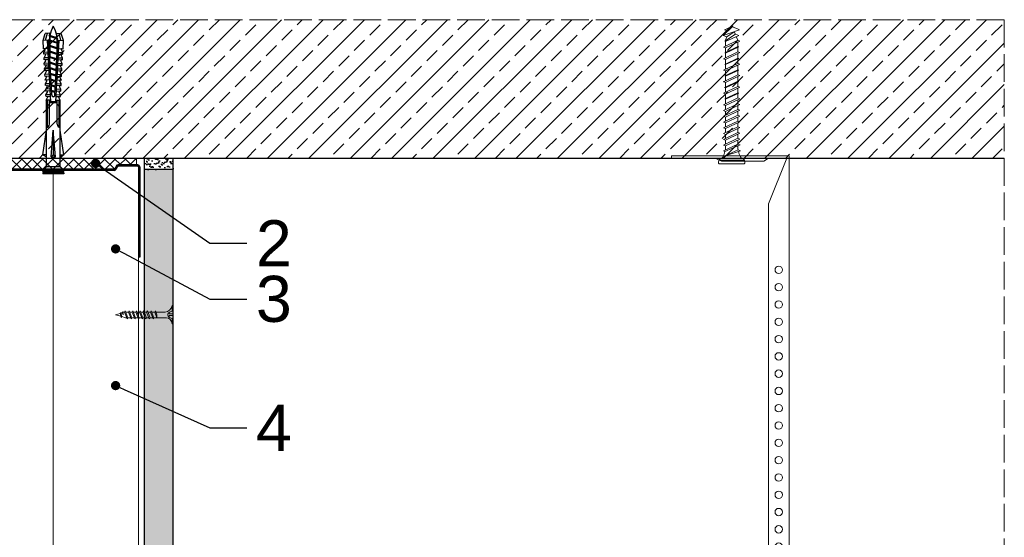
# Model space of a CAD drawing. Header units: millimetres. Extents: x -716 to 4054, y 815 to 2754.
# Tile 24 of 36: x 1582 to 2008, y 2530 to 2754. Entities that reach past the tile are written whole.
import ezdxf
from ezdxf import colors
from ezdxf.entities.mleader import LeaderData, LeaderLine
from ezdxf.math import Vec2, Vec3

# ---------------------------------------------------------------- set-up
doc = ezdxf.new("R2010")
doc.units = ezdxf.units.MM
doc.linetypes.add('ACAD_ISO02W100', pattern=[15, 12, -3])
for name, color, linetype, lineweight in [('_ISOVER WELNA', 7, 'BATTING', 9), ('_RIGIPS AKCESORIA', 7, 'Continuous', 18), ('_RIGIPS G-K', 7, 'Continuous', 25), ('_RIGIPS PROFIL', 7, 'Continuous', 18), ('KRESKOWANIE', 7, 'Continuous', 9), ('OPISY', 7, 'Continuous', 9), ('PRZERYWANA', 7, 'ACAD_ISO02W100', 9)]:
    doc.layers.add(name, color=color, linetype=linetype, lineweight=lineweight)
doc.styles.get("Standard").update_dxf_attribs({"font": 'arial.ttf'})
doc.linetypes.add('BATTING', pattern='A,0.00254,-2.54,[134,ltypeshp.shx,S=2.54,R=0,X=-2.54,Y=0],-5.08,[134,ltypeshp.shx,S=2.54,R=180,X=2.54,Y=0],-2.54', length=10.16254)

# ---------------------------------------------------------------- blocks, each defined once
blk = doc.blocks.new('noniusz gorny')
at = {"layer": '_RIGIPS AKCESORIA'}
for p, q in [((1619.18, 5099.69), (1619.18, 5389.69)), ((1620.18, 5388.69), (1628.18, 5388.69)), ((1620.18, 5388.69), (1628.18, 5368.79)), ((1630.21, 5387.39), (1628.18, 5388.69)), ((1630.21, 5387.39), (1648.47, 5387.39)), ((1648.47, 5387.39), (1651.34, 5388.69)), ((1651.34, 5388.69), (1670.18, 5388.69)), ((1670.18, 5388.69), (1670.18, 5389.69)), ((1628.18, 5104.69), (1628.18, 5368.79)), ((1623.18, 5099.69), (1619.18, 5099.69))]:
    blk.add_line(p, q, dxfattribs=at)
at = {"layer": '_RIGIPS AKCESORIA', "linetype": 'Continuous'}
blk.add_line((1670.18, 5389.69), (1619.18, 5389.69), dxfattribs=at)
at = {"layer": '_RIGIPS AKCESORIA'}
for centre in [(1623.73, 5340.19), (1623.73, 5332.69), (1623.73, 5325.19), (1623.73, 5317.69), (1623.73, 5310.19), (1623.73, 5302.69), (1623.73, 5295.19), (1623.73, 5287.69), (1623.73, 5280.19), (1623.73, 5272.69), (1623.73, 5265.19), (1623.73, 5257.69), (1623.73, 5250.19), (1623.73, 5242.69), (1623.73, 5235.19), (1623.73, 5227.69), (1623.73, 5220.19), (1623.73, 5212.69), (1623.73, 5205.19), (1623.73, 5197.69), (1623.73, 5190.19), (1623.73, 5182.69), (1623.73, 5175.19), (1623.73, 5167.69), (1623.73, 5160.19), (1623.73, 5152.69), (1623.73, 5145.19), (1623.73, 5137.69), (1623.73, 5130.19), (1623.73, 5122.69), (1623.73, 5115.19), (1623.73, 5107.69)]:
    blk.add_circle(centre, 1.6, dxfattribs=at)
blk.add_arc((1623.18, 5104.69), 5, 270, 0, dxfattribs=at)
blk = doc.blocks.new('kolek beton 65')
at = {"layer": '_RIGIPS AKCESORIA'}
for p, q in [((-125.3, -933.58), (-125.96, -934.72)), ((-122.91, -940.73), (-125.3, -933.58)), ((-122.93, -933.94), (-123.47, -935.41)), ((-120.25, -939.63), (-122.93, -933.94)), ((-120.48, -933.42), (-120.81, -934.33)), ((-117.51, -939.63), (-120.48, -933.42)), ((-117.93, -933.94), (-118.08, -934.33)), ((-115.25, -939.63), (-117.93, -933.94)), ((-115.48, -933.42), (-115.81, -934.33)), ((-112.51, -939.63), (-115.48, -933.42)), ((-112.93, -933.94), (-113.08, -934.33)), ((-110.25, -939.63), (-112.93, -933.94)), ((-110.48, -933.42), (-110.81, -934.33)), ((-110.48, -933.42), (-110.81, -934.33)), ((-107.51, -939.63), (-110.48, -933.42)), ((-107.93, -933.94), (-108.08, -934.33)), ((-105.25, -939.63), (-107.93, -933.94)), ((-105.48, -933.42), (-105.81, -934.33)), ((-102.51, -939.63), (-105.48, -933.42)), ((-102.93, -933.94), (-103.08, -934.33)), ((-100.25, -939.63), (-102.93, -933.94)), ((-100.48, -933.42), (-100.81, -934.33)), ((-97.51, -939.63), (-100.48, -933.42)), ((-97.93, -933.94), (-98.08, -934.33)), ((-95.25, -939.63), (-97.93, -933.94)), ((-95.48, -933.42), (-95.81, -934.33)), ((-92.51, -939.63), (-95.48, -933.42)), ((-92.98, -933.42), (-93.31, -934.33)), ((-90.01, -939.63), (-92.98, -933.42)), ((-90.48, -933.42), (-90.81, -934.33)), ((-87.51, -939.63), (-90.48, -933.42)), ((-87.98, -933.42), (-88.31, -934.33)), ((-85.01, -939.63), (-87.98, -933.42)), ((-85.48, -933.42), (-85.81, -934.33)), ((-82.51, -939.63), (-85.48, -933.42)), ((-82.98, -933.42), (-83.31, -934.33)), ((-80.01, -939.63), (-82.98, -933.42)), ((-80.48, -933.42), (-80.81, -934.33)), ((-77.51, -939.63), (-80.48, -933.42)), ((-77.98, -933.42), (-78.31, -934.33)), ((-75.01, -939.63), (-77.98, -933.42)), ((-75.47, -933.37), (-75.81, -934.33)), ((-75.47, -933.37), (-72.61, -939.89)), ((-72.91, -933.23), (-73.27, -934.2)), ((-70.43, -940.67), (-72.91, -933.23)), ((-68.91, -931.37), (-69.76, -932.23)), ((-69.76, -932.23), (-69.76, -941.73)), ((-67.81, -931.28), (-68.91, -931.37)), ((-68.91, -942.59), (-68.91, -931.37)), ((-67.26, -942.18), (-67.26, -931.78)), ((-126.91, -936.37), (-127.26, -936.98)), ((-126.9, -936.83), (-127.26, -936.98)), ((-126.72, -937.2), (-127.26, -936.98)), ((-127.02, -936.57), (-125.7, -939.37)), ((-125.41, -940.08), (-126.91, -936.37)), ((-126.69, -936.74), (-126.75, -936.77)), ((-125.96, -934.72), (-126.69, -936.74)), ((-126.69, -936.74), (-122.91, -940.73)), ((-123.47, -935.41), (-124.54, -935.85)), ((-122.3, -939.04), (-124.54, -935.85)), ((-123.47, -935.41), (-120.37, -939.96)), ((-120.86, -934.33), (-122.44, -934.98)), ((-120.81, -934.33), (-120.86, -934.33)), ((-117.85, -940.54), (-120.81, -934.33)), ((-118.08, -934.33), (-120.05, -934.33)), ((-118.08, -934.33), (-115.39, -940.02)), ((-115.81, -934.33), (-117.73, -934.33)), ((-112.85, -940.54), (-115.81, -934.33)), ((-113.08, -934.33), (-115.05, -934.33)), ((-113.08, -934.33), (-110.39, -940.02)), ((-110.81, -934.33), (-112.73, -934.33)), ((-108.28, -939.63), (-110.81, -934.33)), ((-107.85, -940.54), (-110.81, -934.33)), ((-108.08, -934.33), (-110.05, -934.33)), ((-107.51, -939.63), (-110.05, -934.33)), ((-108.08, -934.33), (-105.39, -940.02)), ((-105.81, -934.33), (-107.73, -934.33)), ((-102.85, -940.54), (-105.81, -934.33)), ((-103.08, -934.33), (-105.05, -934.33)), ((-103.08, -934.33), (-100.39, -940.02)), ((-100.81, -934.33), (-102.73, -934.33)), ((-97.85, -940.54), (-100.81, -934.33)), ((-98.08, -934.33), (-100.05, -934.33)), ((-98.08, -934.33), (-95.39, -940.02)), ((-95.81, -934.33), (-97.73, -934.33)), ((-92.85, -940.54), (-95.81, -934.33)), ((-93.31, -934.33), (-95.05, -934.33)), ((-90.35, -940.54), (-93.31, -934.33)), ((-90.81, -934.33), (-92.55, -934.33)), ((-87.85, -940.54), (-90.81, -934.33)), ((-88.31, -934.33), (-90.05, -934.33)), ((-85.35, -940.54), (-88.31, -934.33)), ((-85.81, -934.33), (-87.55, -934.33)), ((-82.85, -940.54), (-85.81, -934.33)), ((-83.31, -934.33), (-85.05, -934.33)), ((-80.35, -940.54), (-83.31, -934.33)), ((-80.81, -934.33), (-82.55, -934.33)), ((-77.85, -940.54), (-80.81, -934.33)), ((-80.05, -934.33), (-78.31, -934.33)), ((-75.35, -940.54), (-78.31, -934.33)), ((-75.81, -934.33), (-77.55, -934.33)), ((-72.85, -940.54), (-75.81, -934.33)), ((-73.27, -934.2), (-70.43, -940.67)), ((-124.89, -938.64), (-125.41, -940.08)), ((-122.3, -939.04), (-122.91, -940.73)), ((-120.86, -939.63), (-122.3, -939.04)), ((-120.6, -939.63), (-120.86, -939.63)), ((-120.25, -939.63), (-120.37, -939.96)), ((-118.28, -939.63), (-120.25, -939.63)), ((-117.51, -939.63), (-117.85, -940.54)), ((-115.58, -939.63), (-117.51, -939.63)), ((-115.25, -939.63), (-115.39, -940.02)), ((-113.28, -939.63), (-115.25, -939.63)), ((-112.51, -939.63), (-112.85, -940.54)), ((-110.6, -939.63), (-112.51, -939.63)), ((-110.25, -939.63), (-110.39, -940.02)), ((-108.28, -939.63), (-110.25, -939.63)), ((-107.51, -939.63), (-107.85, -940.54)), ((-107.51, -939.63), (-107.85, -940.54)), ((-105.6, -939.63), (-107.51, -939.63)), ((-105.25, -939.63), (-105.39, -940.02)), ((-103.28, -939.63), (-105.25, -939.63)), ((-102.51, -939.63), (-102.91, -940.73)), ((-100.6, -939.63), (-102.51, -939.63)), ((-100.25, -939.63), (-100.41, -940.08)), ((-98.28, -939.63), (-100.25, -939.63)), ((-97.51, -939.63), (-97.85, -940.54)), ((-95.6, -939.63), (-97.51, -939.63)), ((-95.25, -939.63), (-95.39, -940.02)), ((-93.28, -939.63), (-95.25, -939.63)), ((-92.51, -939.63), (-92.85, -940.54)), ((-90.78, -939.63), (-92.51, -939.63)), ((-90.01, -939.63), (-90.35, -940.54)), ((-88.28, -939.63), (-90.01, -939.63)), ((-87.51, -939.63), (-87.85, -940.54)), ((-85.78, -939.63), (-87.51, -939.63)), ((-85.01, -939.63), (-85.35, -940.54)), ((-83.28, -939.63), (-85.01, -939.63)), ((-82.51, -939.63), (-82.85, -940.54)), ((-80.78, -939.63), (-82.51, -939.63)), ((-80.01, -939.63), (-80.35, -940.54)), ((-78.28, -939.63), (-80.01, -939.63)), ((-77.51, -939.63), (-77.85, -940.54)), ((-77.51, -939.63), (-75.78, -939.63)), ((-75.01, -939.63), (-75.35, -940.54)), ((-72.61, -939.89), (-72.85, -940.54)), ((-68.91, -942.59), (-69.76, -941.73)), ((-67.81, -942.68), (-68.91, -942.59))]:
    blk.add_line(p, q, dxfattribs=at)
for centre, radius, start, end in [((-74.88, -924.33), 10, 282.9916, 297.2521), ((-70.76, -932.33), 1, 297.387, 0.1192), ((-67.76, -931.78), 0.5, 0, 95), ((-74.88, -924.33), 10, 269.0428, 279.2887), ((-74.88, -949.63), 10, 80.5289, 90.7633), ((-74.88, -949.63), 10, 62.7479, 76.8682), ((-70.76, -941.63), 1, 359.8807, 62.6128), ((-67.76, -942.18), 0.5, 265, 360)]:
    blk.add_arc(centre, radius, start, end, dxfattribs=at)
blk = doc.blocks.new('UW 75 ULTRASTIL')
h = blk.add_hatch()
h.set_pattern_fill('ANSI31', color=256, scale=0.5, style=0)
h.paths.add_polyline_path([(-11.93, 0.56), (-11.6, 1.24, -0.286951), (-10.7, 1.8), (10.18, 1.8), (41.3, 1.8, -0.286951), (42.2, 1.24), (42.53, 0.56, 0.286951), (43.43, 0), (52, 0, 0.414214), (52.8, 0.8), (52.8, 40), (52.25, 40), (52.25, 0.8, -0.414214), (52, 0.55), (43.77, 0.55, -0.286951), (42.87, 1.11), (42.54, 1.79, 0.286951), (41.64, 2.35), (-11.04, 2.35, 0.286951), (-11.94, 1.79), (-12.27, 1.11, -0.286951), (-13.17, 0.55), (-21.4, 0.55, -0.414214), (-21.65, 0.8), (-21.65, 40), (-22.2, 40), (-22.2, 0.8, 0.414214), (-21.4, 0), (-12.83, 0, 0.286951)])
for p, q in [((-22.2, 0.8), (-22.2, 40)), ((-22.2, 40), (-21.65, 40)), ((-21.65, 0.8), (-21.65, 40)), ((52.25, 0.8), (52.25, 40)), ((52.8, 40), (52.25, 40)), ((52.8, 0.8), (52.8, 40)), ((-21.4, 0.55), (-13.17, 0.55)), ((-21.4, 0), (-12.83, 0)), ((-12.27, 1.11), (-11.94, 1.79)), ((-11.93, 0.56), (-11.6, 1.24)), ((-11.04, 2.35), (41.64, 2.35)), ((-10.7, 1.8), (41.3, 1.8)), ((42.53, 0.56), (42.2, 1.24)), ((42.87, 1.11), (42.54, 1.79)), ((43.43, 0), (52, 0)), ((43.77, 0.55), (52, 0.55))]:
    blk.add_line(p, q)
for centre, radius, start, end in [((-21.4, 0.8), 0.8, 180, 270), ((-21.4, 0.8), 0.25, 180, 270), ((-13.17, 1.55), 1, 270, 334.0435), ((-12.83, 1), 1, 270, 334.0435), ((-11.04, 1.35), 1, 90, 154.0435), ((-10.7, 0.8), 1, 90, 154.0435), ((41.3, 0.8), 1, 25.9565, 90), ((41.64, 1.35), 1, 25.9565, 90), ((43.43, 1), 1, 205.9565, 270), ((43.77, 1.55), 1, 205.9565, 270), ((52, 0.8), 0.8, 270, 0), ((52, 0.8), 0.25, 270, 0)]:
    blk.add_arc(centre, radius, start, end)
blk = doc.blocks.new('TN 25')
at = {"layer": '_RIGIPS AKCESORIA'}
for p, q in [((0, -0.84), (0, 7.16)), ((0, 7.16), (0.46, 7.16)), ((0.46, 4.78), (0, 4.78)), ((0.46, 7.16), (0.46, 4.78)), ((3.02, 4.46), (8.47, 4.46)), ((7.12, 4.46), (7.12, 3.18)), ((8.03, 2.01), (7.12, 4.46)), ((8.47, 4.46), (8.79, 5)), ((9.61, 1.51), (8.47, 4.46)), ((8.79, 5), (9.93, 2.01)), ((9, 4.46), (10.1, 4.46)), ((10.1, 4.46), (10.41, 5)), ((11.23, 1.51), (10.1, 4.46)), ((10.41, 5), (11.56, 2.01)), ((10.62, 4.46), (11.67, 4.46)), ((11.67, 4.46), (11.99, 5)), ((12.81, 1.51), (11.67, 4.46)), ((11.99, 5), (13.14, 2.01)), ((12.2, 4.46), (13.21, 4.46)), ((13.21, 4.46), (13.52, 5)), ((14.34, 1.51), (13.21, 4.46)), ((13.52, 5), (14.67, 2.01)), ((13.73, 4.46), (14.8, 4.46)), ((14.8, 4.46), (15.12, 5)), ((15.94, 1.51), (14.8, 4.46)), ((15.12, 5), (16.26, 2.01)), ((15.33, 4.46), (16.42, 4.46)), ((16.42, 4.46), (16.73, 5)), ((17.55, 1.51), (16.42, 4.46)), ((16.73, 5), (17.88, 2.01)), ((16.94, 4.46), (17.99, 4.46)), ((17.99, 4.46), (18.31, 5)), ((19.13, 1.51), (17.99, 4.46)), ((18.31, 5), (19.45, 2.01)), ((18.52, 4.46), (19.68, 4.46)), ((19.68, 4.46), (20, 5)), ((20.82, 1.51), (19.68, 4.46)), ((20, 5), (21.14, 2.01)), ((20.21, 4.46), (20.7, 4.46)), ((20.7, 4.46), (22.28, 3.98)), ((22.28, 3.98), (22.56, 4.37)), ((22.56, 4.37), (23.03, 2.71)), ((0, 3.5), (1.77, 3.5)), ((0, 2.83), (1.77, 2.83)), ((0.46, 1.64), (0, 1.64)), ((0.46, -0.84), (0.46, 1.64)), ((1.77, 3.5), (1.77, 4.2)), ((1.77, 2.83), (1.77, 2.18)), ((7.49, 2.01), (3.55, 2.01)), ((7.12, 3.18), (7.65, 1.53)), ((7.65, 1.53), (8.03, 2.01)), ((9.41, 2.01), (8.03, 2.01)), ((9.93, 2.01), (9.61, 1.51)), ((11.04, 2.01), (9.93, 2.01)), ((11.56, 2.01), (11.23, 1.51)), ((12.61, 2.01), (11.56, 2.01)), ((13.14, 2.01), (12.81, 1.51)), ((14.15, 2.01), (13.14, 2.01)), ((14.67, 2.01), (14.34, 1.51)), ((15.74, 2.01), (14.67, 2.01)), ((16.26, 2.01), (15.94, 1.51)), ((17.36, 2.01), (16.26, 2.01)), ((17.88, 2.01), (17.55, 1.51)), ((18.93, 2.01), (17.88, 2.01)), ((19.45, 2.01), (19.13, 1.51)), ((19.45, 2.01), (20.62, 2.01)), ((21.14, 2.01), (20.82, 1.51)), ((21.14, 2.01), (21.81, 2.12)), ((21.85, 1.83), (21.67, 3.28)), ((21.67, 3.28), (22.14, 2.4)), ((22.14, 2.4), (21.85, 1.83)), ((22.7, 2.36), (22.14, 2.4)), ((22.7, 2.36), (22.28, 3.98)), ((23.03, 2.71), (22.7, 2.36)), ((22.71, 3.85), (25, 3.24)), ((25, 3.24), (23.03, 2.71)), ((0, -0.84), (0.46, -0.84))]:
    blk.add_line(p, q, dxfattribs=at)
for centre, major_axis, ratio, start_param, end_param in [((3.09, 7.67), (0.17, 3.2), 0.826134, 1.773653, 3.180586), ((-0.04, 0.9), (0, 3.93), 0.848176, -0.720942, -0.151112), ((3.37, -1.57), (0.28, 3.57), 0.832181, 0.035984, 1.430787), ((-2.73, 15.91), (0, 14.76), 0.848176, 3.399396, 3.475072), ((0.59, 4.62), (0, 2.81), 0.848176, 3.475072, 3.862535), ((1.66, 3.18), (0, 0.895), 0.848176, -1.552777, -0.720942), ((1.66, 3.18), (0, 0.895), 0.848176, 3.862535, 4.730408)]:
    blk.add_ellipse(centre, major_axis=major_axis, ratio=ratio, start_param=start_param, end_param=end_param, dxfattribs=at)
blk = doc.blocks.new('kolek rozprezny komplet 60')
for p, q in [((390.66, 217.01), (390.76, 218.91)), ((393.75, 218.75), (390.71, 217.96)), ((393.81, 219.85), (390.76, 218.91)), ((393.68, 217.35), (393.81, 219.85)), ((420.47, 216.55), (393.71, 217.95)), ((397.41, 219.66), (393.81, 219.85)), ((397.31, 217.76), (397.41, 219.66)), ((397.67, 217.14), (397.71, 217.74)), ((399, 219.58), (397.82, 218.98)), ((398.47, 217.1), (398.5, 217.7)), ((398.9, 217.68), (399, 219.58)), ((399.8, 219.54), (399, 219.58)), ((399.7, 217.64), (399.8, 219.54)), ((400.07, 217.02), (400.1, 217.62)), ((401.4, 219.45), (400.22, 218.85)), ((400.87, 216.98), (400.9, 217.58)), ((401.3, 217.56), (401.4, 219.45)), ((402.2, 219.41), (401.4, 219.45)), ((402.1, 217.51), (402.2, 219.41)), ((403.8, 219.33), (402.61, 218.72)), ((403.7, 217.43), (403.8, 219.33)), ((404.6, 219.29), (403.8, 219.33)), ((404.5, 217.39), (404.6, 219.29)), ((406.19, 219.2), (405.01, 218.6)), ((406.09, 217.3), (406.19, 219.2)), ((406.99, 219.16), (406.19, 219.2)), ((406.89, 217.26), (406.99, 219.16)), ((408.59, 219.08), (407.41, 218.47)), ((408.49, 217.18), (408.59, 219.08)), ((409.39, 219.03), (408.59, 219.08)), ((409.29, 217.14), (409.39, 219.03)), ((410.99, 218.95), (409.8, 218.35)), ((410.89, 217.05), (410.99, 218.95)), ((412.59, 218.87), (411.4, 218.26)), ((412.49, 216.97), (412.59, 218.87)), ((413.38, 218.82), (412.59, 218.87)), ((413.28, 216.93), (413.38, 218.82)), ((414.98, 218.74), (413.8, 218.14)), ((414.88, 216.84), (414.98, 218.74)), ((415.78, 218.7), (414.98, 218.74)), ((415.68, 216.8), (415.78, 218.7)), ((417.38, 218.62), (416.2, 218.01)), ((417.28, 216.72), (417.38, 218.62)), ((418.18, 218.57), (417.38, 218.62)), ((418.08, 216.68), (418.18, 218.57)), ((419.78, 218.49), (418.59, 217.89)), ((419.68, 216.59), (419.78, 218.49)), ((431.37, 217.95), (419.75, 217.95)), ((448.67, 218.45), (419.77, 218.45)), ((443.47, 219.95), (432.8, 218.45)), ((443.47, 218.45), (443.47, 219.95)), ((443.47, 219.95), (444.34, 218.45)), ((450.17, 219.95), (448.67, 218.45)), ((448.67, 218.45), (448.67, 212.45)), ((450.17, 219.95), (450.17, 210.95)), ((450.67, 219.95), (450.17, 219.95)), ((450.67, 219.95), (450.67, 210.95)), ((450.67, 219.35), (451.17, 219.95)), ((451.17, 219.95), (451.67, 219.95)), ((451.17, 219.95), (451.17, 210.95)), ((451.67, 219.95), (451.67, 210.95)), ((393.15, 216.88), (390.66, 217.01)), ((393.15, 214.02), (390.66, 213.89)), ((390.66, 213.89), (390.76, 211.99)), ((391.67, 216.95), (392.67, 216.95)), ((392.67, 216.95), (391.67, 213.95)), ((391.67, 213.95), (391.71, 213.45)), ((391.71, 213.45), (392.07, 213.95)), ((392.67, 216.95), (392.07, 213.95)), ((393.07, 216.95), (392.07, 213.95)), ((392.07, 213.95), (393.67, 213.95)), ((392.67, 216.95), (393.04, 217.45)), ((393.07, 216.95), (393.04, 217.45)), ((393.07, 216.95), (394.67, 216.95)), ((394.67, 216.95), (393.67, 213.95)), ((393.67, 213.95), (393.7, 213.55)), ((417.38, 216.11), (393.68, 217.35)), ((417.38, 214.79), (393.68, 213.55)), ((393.68, 213.55), (393.81, 211.05)), ((420.47, 214.35), (393.71, 212.95)), ((393.78, 213.55), (394.07, 213.95)), ((394.67, 216.95), (394.07, 213.95)), ((395.07, 216.95), (394.07, 213.95)), ((394.07, 213.95), (396.07, 213.95)), ((394.67, 216.95), (394.92, 217.29)), ((395.07, 216.95), (395.05, 217.28)), ((395.07, 216.95), (397.07, 216.95)), ((397.07, 216.95), (396.07, 213.95)), ((396.07, 213.95), (396.09, 213.67)), ((396.28, 213.68), (396.47, 213.95)), ((397.07, 216.95), (396.47, 213.95)), ((397.47, 216.95), (396.47, 213.95)), ((396.47, 213.95), (398.47, 213.95)), ((397.07, 216.95), (397.23, 217.17)), ((397.47, 216.95), (397.46, 217.16)), ((397.47, 216.95), (399.47, 216.95)), ((397.67, 213.76), (397.71, 213.16)), ((399.47, 216.95), (398.47, 213.95)), ((398.47, 213.95), (398.48, 213.8)), ((398.47, 213.8), (398.5, 213.2)), ((398.77, 213.81), (398.87, 213.95)), ((399.47, 216.95), (398.87, 213.95)), ((399.87, 216.95), (398.87, 213.95)), ((398.87, 213.95), (400.87, 213.95)), ((399.47, 216.95), (399.55, 217.05)), ((399.87, 216.95), (399.87, 217.03)), ((399.87, 216.95), (401.38, 216.95)), ((400.07, 213.88), (400.1, 213.28)), ((401.87, 216.92), (400.87, 213.95)), ((400.87, 213.95), (400.88, 213.92)), ((400.87, 213.92), (400.9, 213.32)), ((401.87, 216.92), (401.27, 213.95)), ((402.26, 216.9), (401.27, 213.95)), ((401.27, 213.95), (401.38, 213.95)), ((401.27, 213.94), (401.27, 213.95)), ((401.3, 213.35), (401.4, 211.45)), ((402.1, 213.39), (402.2, 211.49)), ((402.47, 216.89), (402.5, 217.49)), ((402.47, 214.01), (402.5, 213.41)), ((403.27, 216.85), (403.3, 217.45)), ((403.27, 214.05), (403.3, 213.45)), ((404.22, 216.8), (403.31, 214.05)), ((404.24, 216.8), (403.7, 214.07)), ((403.7, 213.47), (403.8, 211.57)), ((404.62, 216.78), (403.72, 214.07)), ((404.5, 213.51), (404.6, 211.62)), ((404.86, 216.77), (404.9, 217.37)), ((404.86, 214.13), (404.9, 213.53)), ((405.66, 216.73), (405.69, 217.32)), ((405.66, 214.17), (405.69, 213.58)), ((406.58, 216.68), (405.75, 214.18)), ((406.09, 213.6), (406.19, 211.7)), ((406.62, 216.68), (406.12, 214.2)), ((406.98, 216.66), (406.16, 214.2)), ((406.89, 213.64), (406.99, 211.74)), ((407.26, 216.64), (407.29, 217.24)), ((407.26, 214.26), (407.29, 213.66)), ((408.06, 216.6), (408.09, 217.2)), ((408.06, 214.3), (408.09, 213.7)), ((408.94, 216.55), (408.19, 214.31)), ((408.49, 213.72), (408.59, 211.82)), ((408.99, 216.55), (408.55, 214.33)), ((409.34, 216.53), (408.6, 214.33)), ((409.29, 213.76), (409.39, 211.87)), ((409.66, 216.52), (409.69, 217.12)), ((409.66, 214.38), (409.69, 213.79)), ((410.46, 216.47), (410.49, 217.07)), ((410.46, 214.43), (410.49, 213.83)), ((411.3, 216.43), (410.64, 214.44)), ((410.89, 213.85), (410.99, 211.95)), ((411.37, 216.43), (410.98, 214.45)), ((411.69, 216.41), (411.04, 214.46)), ((412.05, 216.39), (412.09, 216.99)), ((412.05, 214.51), (412.09, 213.91)), ((412.49, 213.93), (412.59, 212.03)), ((412.85, 216.35), (412.89, 216.95)), ((412.85, 214.55), (412.89, 213.95)), ((413.66, 216.31), (413.08, 214.56)), ((413.28, 213.97), (413.38, 212.08)), ((413.75, 216.3), (413.4, 214.58)), ((414.05, 216.29), (413.49, 214.58)), ((414.45, 216.27), (414.48, 216.86)), ((414.45, 214.64), (414.48, 214.04)), ((414.88, 214.06), (414.98, 212.16)), ((415.25, 216.22), (415.28, 216.82)), ((415.25, 214.68), (415.28, 214.08)), ((416.02, 216.18), (415.52, 214.69)), ((415.68, 214.1), (415.78, 212.2)), ((416.12, 216.18), (415.83, 214.71)), ((416.41, 216.16), (415.93, 214.71)), ((417.28, 214.18), (417.38, 212.29)), ((418.22, 215.58), (418.01, 214.95)), ((418.08, 214.22), (418.18, 212.33)), ((419.68, 214.31), (419.78, 212.41)), ((430.17, 217.15), (419.71, 217.15)), ((430.17, 213.75), (419.71, 213.75)), ((420.47, 217.15), (420.47, 213.75)), ((420.67, 217.15), (420.67, 213.75)), ((420.87, 217.15), (420.87, 213.75)), ((444.34, 216.37), (432.8, 215.45)), ((432.8, 215.45), (443.47, 215.45)), ((444.34, 214.53), (432.8, 215.45)), ((444.34, 216.37), (443.47, 215.45)), ((444.34, 214.53), (443.47, 215.45)), ((444.34, 214.53), (444.34, 216.37)), ((448.67, 216.95), (448.67, 213.95)), ((393.75, 212.15), (390.71, 212.94)), ((393.81, 211.05), (390.76, 211.99)), ((397.41, 211.24), (393.81, 211.05)), ((397.31, 213.14), (397.41, 211.24)), ((399, 211.32), (397.82, 211.93)), ((398.9, 213.22), (399, 211.32)), ((399.8, 211.36), (399, 211.32)), ((399.7, 213.26), (399.8, 211.36)), ((401.4, 211.45), (400.22, 212.05)), ((402.2, 211.49), (401.4, 211.45)), ((403.8, 211.57), (402.61, 212.18)), ((404.6, 211.62), (403.8, 211.57)), ((406.19, 211.7), (405.01, 212.3)), ((406.99, 211.74), (406.19, 211.7)), ((408.59, 211.82), (407.41, 212.43)), ((409.39, 211.87), (408.59, 211.82)), ((410.99, 211.95), (409.8, 212.55)), ((412.59, 212.03), (411.4, 212.64)), ((413.38, 212.08), (412.59, 212.03)), ((414.98, 212.16), (413.8, 212.76)), ((415.78, 212.2), (414.98, 212.16)), ((417.38, 212.29), (416.2, 212.89)), ((418.18, 212.33), (417.38, 212.29)), ((419.78, 212.41), (418.59, 213.01)), ((431.37, 212.95), (419.75, 212.95)), ((448.67, 212.45), (419.77, 212.45)), ((443.47, 210.95), (432.8, 212.45)), ((443.47, 212.45), (443.47, 210.95)), ((443.47, 210.95), (444.34, 212.45)), ((450.17, 210.95), (448.67, 212.45)), ((450.67, 210.95), (450.17, 210.95)), ((450.67, 211.55), (451.17, 210.95)), ((451.17, 210.95), (451.67, 210.95))]:
    blk.add_line(p, q)
for centre, radius, start, end in [((397.68, 219.24), 0.3, 177, 297), ((400.08, 219.12), 0.3, 177, 297), ((402.48, 218.99), 0.3, 177, 297), ((404.87, 218.87), 0.3, 177, 297), ((407.27, 218.74), 0.3, 177, 297), ((409.67, 218.61), 0.3, 177, 297), ((411.27, 218.53), 0.3, 177, 297), ((413.66, 218.41), 0.3, 177, 297), ((416.06, 218.28), 0.3, 177, 297), ((418.46, 218.15), 0.3, 177, 297), ((422.67, 216.95), 1, 90, 168.463), ((430.17, 218.45), 1.3, 270, 0), ((393.41, 206.24), 10.85, 99.2038, 121.9083), ((393.41, 224.66), 10.85, 238.0917, 260.7962), ((393.65, 216.85), 0.5, 87, 177), ((393.65, 214.05), 0.5, 183, 273), ((417.55, 215.45), 0.682, 255.8604, 104.1386), ((422.67, 213.95), 1, 191.537, 270), ((430.17, 212.45), 1.3, 0, 90), ((397.68, 211.66), 0.3, 63, 183), ((400.08, 211.78), 0.3, 63, 183), ((402.48, 211.91), 0.3, 63, 183), ((404.87, 212.03), 0.3, 63, 183), ((407.27, 212.16), 0.3, 63, 183), ((409.67, 212.29), 0.3, 63, 183), ((411.27, 212.37), 0.3, 63, 183), ((413.66, 212.5), 0.3, 63, 183), ((416.06, 212.62), 0.3, 63, 183), ((418.46, 212.75), 0.3, 63, 183)]:
    blk.add_arc(centre, radius, start, end)
blk = doc.blocks.new('_Dot')
at = {"color": 0, "linetype": 'ByBlock', "lineweight": -2}
blk.add_line((-0.5, 0), (-1, 0), dxfattribs=at)
at = {"color": 0, "linetype": 'ByBlock', "const_width": 0.5}
blk.add_lwpolyline([(-0.25, 0, 1), (0.25, 0, 1)], format="xyb", close=True, dxfattribs=at)

msp = doc.modelspace()

# ---------------------------------------------------------------- hatches: boundary and pattern name
at = {"layer": '_RIGIPS G-K'}
h = msp.add_hatch(dxfattribs=at)
h.set_pattern_fill('AR-SAND', color=256, scale=0.05, angle=180, style=0)
h.set_pattern_definition([(217.5, (3235.0373, 4128.208), (0.0800016, -2.4470662), [0, -1.9304, 0, -2.159, 0, -2.06375]), (187.5, (3235.0373, 4128.208), (-2.2476164, -3.5841255), [0, -1.0414, 0, -1.7399, 0, -0.66675]), (147.5, (3236.5994, 4128.208), (-3.9549619, -0.007186), [0, -0.635, 0, -2.286, 0, -2.9845]), (137.5, (3236.5994, 4128.208), (-3.817782, -1.1146466), [0, -0.3175, 0, -1.4986, 0, -1.7145])])
h.paths.add_polyline_path([(1635.76, 2689.08), (1648.26, 2689.08), (1648.26, 2694.08), (1635.76, 2694.08)])
at = {"layer": 'KRESKOWANIE'}
h = msp.add_hatch(dxfattribs=at)
h.set_pattern_fill('ANSI33', color=256, scale=2, angle=180, style=0)
h.set_pattern_definition([(225, (54.059, 1184.822), (8.980256, -8.980256), []), (225, (45.079, 1184.822), (8.980256, -8.980256), [6.35, -3.175])])
h.paths.add_polyline_path([(1184.26, 2754.08), (1184.26, 2694.08), (2008.26, 2694.08), (2008.26, 2754.08)])
h = msp.add_hatch(dxfattribs=at)
h.set_pattern_fill('ANSI37', color=256, angle=270, style=0)
h.set_pattern_definition([(315, (3547.0373, 4128.208), (2.245064, 2.245064), []), (45, (3547.0373, 4128.208), (-2.245064, 2.245064), [])])
h.paths.add_polyline_path([(1560.16, 2691.08), (1568.14, 2691.08, -0.286951), (1569.04, 2690.52), (1569.36, 2689.84, 0.286951), (1570.26, 2689.28), (1622.26, 2689.28, 0.286951), (1623.16, 2689.84), (1623.49, 2690.52, -0.286951), (1624.39, 2691.08), (1632.36, 2691.08), (1632.36, 2694.08), (1560.16, 2694.08)])
h = msp.add_hatch(dxfattribs=at)
h.set_pattern_fill('DOTS', color=256, scale=2, angle=225, style=0)
h.set_pattern_definition([(225, (41.559, 576.7117), (1.122532, -3.367596), [0, -3.175])])
h.paths.add_polyline_path([(1648.26, 2689.08), (1635.76, 2689.08), (1635.76, 2260.88), (1648.26, 2260.88)])

# ---------------------------------------------------------------- linework, layer by layer
msp.add_line((1184.26, 2694.08), (2008.26, 2694.08))
at = {"layer": '_ISOVER WELNA', "ltscale": 3.4}
msp.add_line((1596.26, 2260.88), (1596.26, 2688.73), dxfattribs=at)
at = {"layer": '_RIGIPS G-K'}
for p, q in [((1635.76, 2260.88), (1635.76, 2694.08)), ((1648.26, 2260.88), (1648.26, 2694.08)), ((1648.26, 2689.08), (1635.76, 2689.08))]:
    msp.add_line(p, q, dxfattribs=at)
at = {"layer": '_RIGIPS PROFIL', "lineweight": 9}
msp.add_line((1633.16, 2260.88), (1633.16, 2670.68), dxfattribs=at)
at = {"layer": 'KRESKOWANIE'}
msp.add_line((1632.36, 2691.08), (1632.36, 2694.08), dxfattribs=at)
at = {"layer": 'PRZERYWANA'}
for q in [(1184.26, 2754.08), (2008.26, 2308.63)]:
    msp.add_line((2008.26, 2754.08), q, dxfattribs=at)

# ---------------------------------------------------------------- block references
for name, p, rotation in [('kolek rozprezny komplet 60', (1380.81, 3138.9), 270), ('UW 75 ULTRASTIL', (1611.56, 2691.08), 180)]:
    msp.add_blockref(name, p, dxfattribs=dict(rotation=rotation))
at = {"color": 253, "xscale": -1}
msp.add_blockref('noniusz gorny', (3534.27, -2694.61), dxfattribs=at)
at = {"layer": '_RIGIPS AKCESORIA'}
for name, p, rotation in [('kolek beton 65', (2827.15, 2624.32), 270), ('TN 25', (1648.26, 2629.32), 180)]:
    msp.add_blockref(name, p, dxfattribs=dict(at, rotation=rotation))

# ---------------------------------------------------------------- leaders
at = {"layer": 'OPISY'}
ml = msp.add_multileader_mtext('Standard', dxfattribs=at)
ml.set_content('2', color=256)
ml.set_leader_properties()
ml.set_arrow_properties(name='DOT')
ml.build(insert=Vec2(0, 0))
ml.multileader.update_dxf_attribs({"dogleg_length": 16})
ctx = ml.context
ctx.base_point, ctx.char_height, ctx.landing_gap_size, ctx.plane_origin = Vec3(1680.05, 2657.1), 20, 4, Vec3(1614.61, 2691.76)
notes = []
notes.append((ctx, [(0, (1, 1, 0), (1664.05, 2657.1), (1, 0), 16, [(0, [(1614.61, 2691.76)], 0, [])])]))
ctx.mtext.insert, ctx.mtext.flow_direction = Vec3(1684.05, 2667.1), 5
ml = msp.add_multileader_mtext('Standard', dxfattribs=at)
ml.set_content('3', color=256)
ml.set_leader_properties()
ml.set_arrow_properties(name='DOT')
ml.build(insert=Vec2(0, 0))
ml.multileader.update_dxf_attribs({"dogleg_length": 16})
ctx = ml.context
ctx.base_point, ctx.char_height, ctx.landing_gap_size, ctx.plane_origin = Vec3(1680.05, 2632.84), 20, 4, Vec3(1630.34, 2654.68)
notes.append((ctx, [(0, (1, 1, 0), (1664.05, 2632.84), (1, 0), 16, [(0, [(1623.26, 2654.68)], 0, [])])]))
ctx.mtext.insert, ctx.mtext.flow_direction = Vec3(1684.05, 2643.02), 5
ml = msp.add_multileader_mtext('Standard', dxfattribs=at)
ml.set_content('4', color=256)
ml.set_leader_properties()
ml.set_arrow_properties(name='DOT')
ml.build(insert=Vec2(0, 0))
ml.multileader.update_dxf_attribs({"dogleg_length": 16})
ctx = ml.context
ctx.base_point, ctx.char_height, ctx.landing_gap_size, ctx.plane_origin = Vec3(1680.05, 2577.08), 20, 4, Vec3(1631.37, 2595.41)
notes.append((ctx, [(0, (1, 1, 0), (1664.05, 2577.08), (1, 0), 16, [(0, [(1623.26, 2595.41)], 0, [])])]))
ctx.mtext.insert, ctx.mtext.flow_direction = Vec3(1684.05, 2587.08), 5
for ctx, leaders in notes:
    for number, flags, end, landing, length, lines in leaders:
        leader = LeaderData()
        leader.index, (leader.has_last_leader_line, leader.has_dogleg_vector, leader.attachment_direction) = number, flags
        leader.last_leader_point, leader.dogleg_vector, leader.dogleg_length = Vec3(end), Vec3(landing), length
        for number, points, colour, breaks in lines:
            line = LeaderLine()
            line.index, line.vertices, line.color, line.breaks = number, Vec3.list(points), colors.encode_raw_color(colour), breaks
            leader.lines.append(line)
        ctx.leaders.append(leader)

doc.saveas('drawing.dxf')
